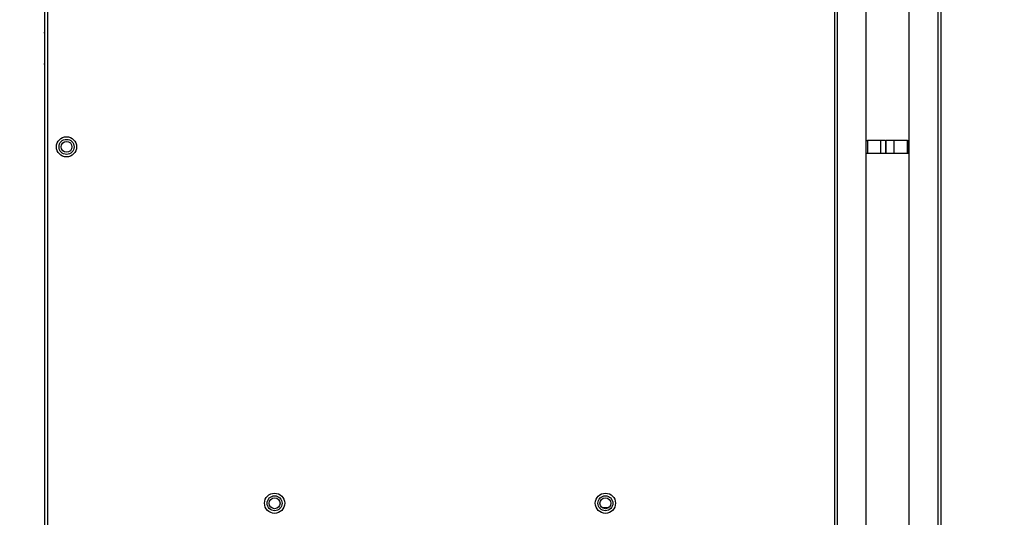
# Model space of a CAD drawing. Header units: millimetres. Extents: x 0 to 1118, y 0 to 864.
# Tile 45 of 69: x 729 to 803, y 358 to 396. Entities that reach past the tile are written whole.
import ezdxf

# ---------------------------------------------------------------- set-up
doc = ezdxf.new("R2010")
doc.units = ezdxf.units.MM
doc.header["$PDSIZE"] = -1
doc.styles.add('SLDTEXTSTYLE0', font='meiryo.ttc', dxfattribs={"width": 0.605})
doc.dimstyles.new('SLDDIMSTYLE3', dxfattribs={"dimtxt": 7.191292, "dimasz": 4.572, "dimexe": 0, "dimexo": 0.0625, "dimgap": 1.797823, "dimtad": 0, "dimtih": 1, "dimtoh": 1, "dimdec": 1, "dimlfac": 4, "dimrnd": 1e-09, "dimzin": 4, "dimdsep": 46, "dimtxsty": 'SLDTEXTSTYLE0', "dimsah": 1, "dimcen": 0.09, "dimadec": 0, "dimazin": 1, "dimtfac": 1, "dimtofl": 0, "dimtmove": 0, "dimatfit": 3, "dimfxl": 1, "dimfrac": 2, "dimtolj": 1, "dimtzin": 12, "dimarcsym": 0})

# ---------------------------------------------------------------- blocks, each defined once
blk = doc.blocks.new('_D_8')
at = {"color": 0, "linetype": 'Continuous', "lineweight": -2}
for p, q in [((803.243, 436.337), (684.582, 436.337)), ((684.582, 431.765), (684.582, 398.949)), ((684.582, 340.909), (684.582, 373.725)), ((803.243, 336.337), (684.582, 336.337))]:
    blk.add_line(p, q, dxfattribs=at)
at = {"color": 0}
for points in [[(685.344, 431.765), (683.82, 431.765), (684.582, 436.337)], [(683.82, 340.909), (685.344, 340.909), (684.582, 336.337)]]:
    blk.add_solid(points, dxfattribs=at)
at = {"layer": 'Defpoints', "color": 0}
for p in [(803.306, 436.337), (684.582, 336.337), (803.306, 336.337)]:
    blk.add_point(p, dxfattribs=at)
at = {"color": 0, "lineweight": 0, "insert": (684.582, 397.151), "char_height": 7.1913, "attachment_point": 2, "style": 'SLDTEXTSTYLE0'}
blk.add_mtext('\\A1;400.0\\P(15.75)', dxfattribs=at)

msp = doc.modelspace()

# ---------------------------------------------------------------- linework, layer by layer
at = {"color": 7, "linetype": 'Continuous', "lineweight": 30}
for p, q in [((730.761, 444.0023), (730.761, 328.6709)), ((731.011, 328.4941), (731.011, 444.1791)), ((790.4842, 444.1791), (790.4842, 328.4941)), ((790.7007, 328.4941), (790.7007, 444.1791)), ((792.8785, 328.4941), (792.8785, 444.1791)), ((796.1092, 328.4941), (796.1092, 444.1791)), ((798.287, 444.1791), (798.287, 328.4941)), ((798.5035, 444.1791), (798.5035, 328.4941)), ((792.9166, 386.828), (792.9678, 386.828)), ((792.9678, 386.828), (792.9678, 385.828)), ((792.968, 386.828), (792.9678, 386.828)), ((792.968, 386.828), (792.968, 385.828)), ((793.9564, 386.828), (792.968, 386.828)), ((793.9564, 386.828), (793.9564, 385.828)), ((794.3157, 386.828), (793.9564, 386.828)), ((794.3157, 386.828), (794.3157, 385.828)), ((794.3157, 386.828), (794.3825, 386.828)), ((794.3825, 385.828), (794.3825, 386.828)), ((794.9477, 386.828), (794.3825, 386.828)), ((794.9477, 386.828), (794.9477, 385.828)), ((795.993, 386.828), (794.9477, 386.828)), ((795.993, 386.828), (795.993, 385.828)), ((795.9932, 386.828), (795.993, 386.828)), ((795.9932, 385.828), (795.9932, 386.828)), ((795.9932, 386.828), (796.0444, 386.828)), ((792.9678, 385.828), (792.9166, 385.828)), ((792.968, 385.828), (792.9678, 385.828)), ((793.9564, 385.828), (792.968, 385.828)), ((794.3157, 385.828), (793.9564, 385.828)), ((794.3825, 385.828), (794.3157, 385.828)), ((794.9477, 385.828), (794.3825, 385.828)), ((795.993, 385.828), (794.9477, 385.828)), ((795.9932, 385.828), (795.993, 385.828)), ((796.0444, 385.828), (795.9932, 385.828)), ((772.907, 359.0941), (773.415, 359.0941))]:
    msp.add_line(p, q, dxfattribs=at)
for centre, radius in [((732.436, 386.3366), 0.7625), ((732.436, 386.3366), 0.5672), ((732.436, 386.3366), 0.4125), ((748.161, 359.4191), 0.7625), ((773.161, 359.4191), 0.7625), ((748.161, 359.4191), 0.5672), ((748.161, 359.4191), 0.4125), ((773.161, 359.4191), 0.5672), ((773.161, 359.4191), 0.4125)]:
    msp.add_circle(centre, radius, dxfattribs=at)
for centre, start, end in [((730.836, 394.9284), 138.590378, 180), ((730.836, 392.6284), 180, 221.409622)]:
    msp.add_arc(centre, 0.1, start, end, dxfattribs=at)

# ---------------------------------------------------------------- dimensions: what is measured, and where the dimension line sits
at = {"color": 7, "linetype": 'Continuous', "lineweight": 0}
dim = msp.add_linear_dim(base=(684.5815, 336.3366), p1=(803.306, 436.3366), p2=(803.306, 336.3366), angle=90, text='<>\\P(15.75)', dimstyle='SLDDIMSTYLE3', dxfattribs=at)
dim.commit()
dim.dimension.update_dxf_attribs({"geometry": '_D_8', "text_midpoint": (684.5815, 386.3366), "dimtype": 160})

doc.saveas('drawing.dxf')
